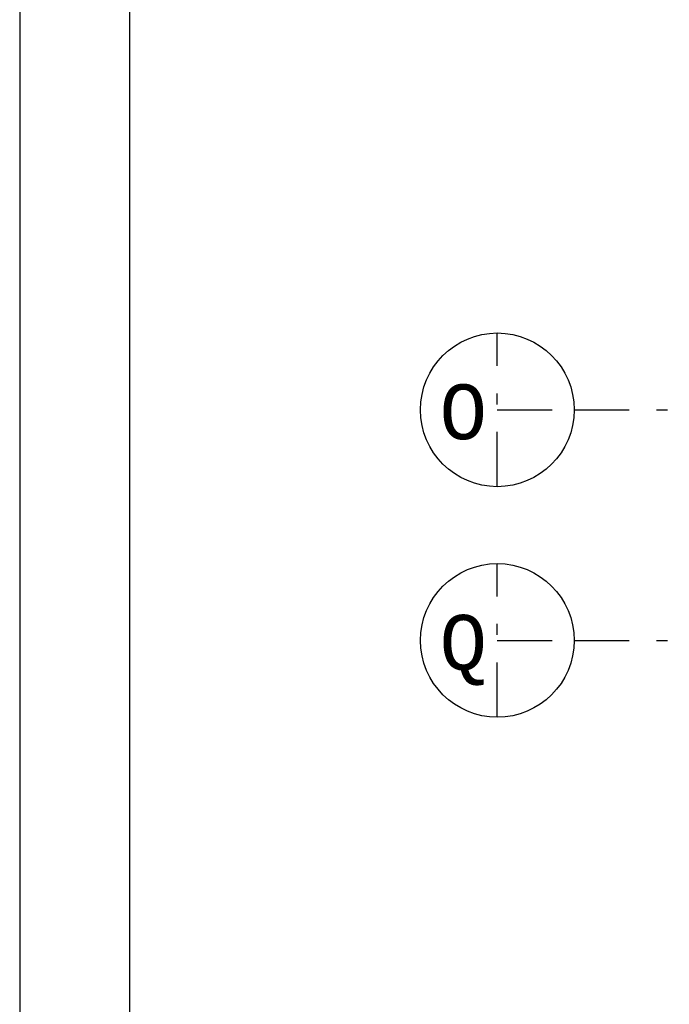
# Model space of a CAD drawing. Extents: x 2 to 87, y -108 to 11.
# Tile 2 of 210: x 2.48 to 8.39, y -96.82 to -87.85. Entities that reach past the tile are written whole.
import ezdxf

# ---------------------------------------------------------------- set-up
doc = ezdxf.new("R2010")
doc.units = 0
doc.header["$MEASUREMENT"] = 0
doc.linetypes.add('DASHDOT', pattern=[1, 0.5, -0.25, 0, -0.25])
doc.layers.add('1', color=7, linetype='CONTINUOUS')
doc.layers.add('5', color=7, linetype='CONTINUOUS')
doc.styles.add('MONOTXT', font='MONOTXT', dxfattribs={"height": 0.2})

msp = doc.modelspace()

# ---------------------------------------------------------------- linework, layer by layer
at = {"layer": '1', "color": 7, "linetype": 'Continuous'}
msp.add_line((2.4762, 11.0145), (2.4762, -107.7855), dxfattribs=at)
msp.add_lwpolyline([(85.5762, 10.0145), (3.4762, 10.0145), (3.4762, -106.7855), (85.5762, -106.7855)], close=True, dxfattribs=at)
at = {"layer": '5', "color": 7, "linetype": 'DASHDOT'}
for p, q in [((6.8276, -92.1075), (6.8276, -90.7075)), ((6.8276, -91.4075), (7.5276, -91.4075)), ((7.5276, -91.4075), (52.6276, -91.4075)), ((6.8276, -94.2075), (6.8276, -92.8075)), ((6.8276, -93.5075), (7.5276, -93.5075)), ((7.5276, -93.5075), (52.6276, -93.5075))]:
    msp.add_line(p, q, dxfattribs=at)
at = {"layer": '5', "color": 3, "linetype": 'Continuous'}
for centre in [(6.8276, -91.4075), (6.8276, -93.5075)]:
    msp.add_circle(centre, 0.7, dxfattribs=at)

# ---------------------------------------------------------------- texts
at = {"layer": '5', "color": 1, "linetype": 'Continuous', "style": 'MONOTXT'}
for s, p in [('O  ', (6.3018, -91.6755)), ('Q  ', (6.3018, -93.7755))]:
    msp.add_text(s, height=0.5, dxfattribs=at).set_placement(p)

doc.saveas('drawing.dxf')
